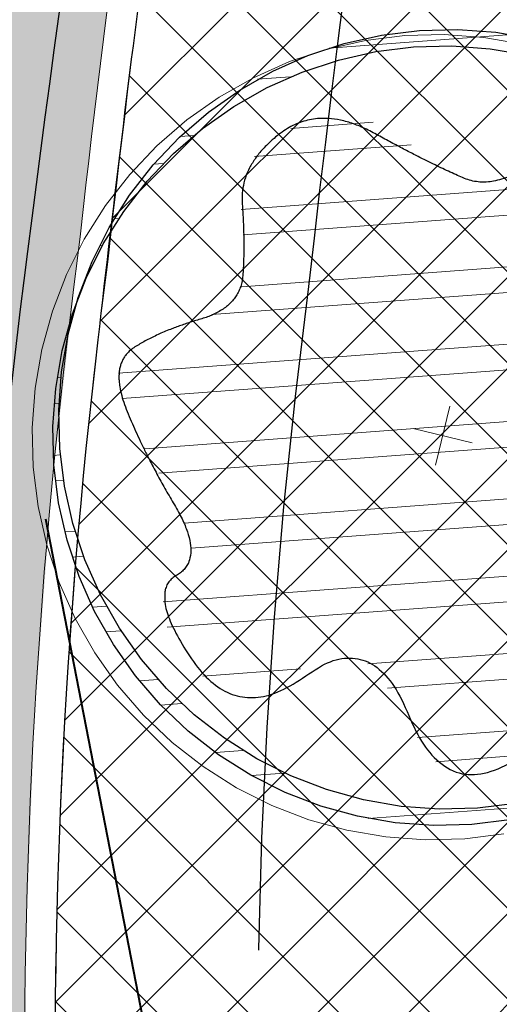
# Model space of a CAD drawing. Header units: metres. Extents: x 538891 to 1080079, y 6588829 to 13178720.
# Tile 31 of 256: x 538957.08 to 538959.45, y 6589561.06 to 6589565.93. Entities that reach past the tile are written whole.
import ezdxf

# ---------------------------------------------------------------- set-up
doc = ezdxf.new("R2010")
doc.units = ezdxf.units.M
doc.header["$LTSCALE"] = 0.4
doc.linetypes.add('#13_Kolde pst HP -xref$0$DASHED', pattern=[47.625, 31.75, -15.875])
doc.layers.add('KOLDE PST', color=7, linetype='Continuous')
pattern_1 = [(44.99999999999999, (0, 0), (-0.2694076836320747, 0.2694076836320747), []), (44.99999999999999, (0.1796052, 0), (-0.2694076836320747, 0.2694076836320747), [])]

# ---------------------------------------------------------------- blocks, each defined once
blk = doc.blocks.new('#9_019061_PP_TL (2D)')
at = {"linetype": 'Continuous', "lineweight": 0, "true_color": 0xd6d6d6}
h = blk.add_hatch(color=254, dxfattribs=at)
h.paths.add_polyline_path([(538956.6193590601, 6589596.41802614), (538956.3989647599, 6589594.93139164), (538955.55674598, 6589591.01676232), (538954.1327321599, 6589584.39795221), (538946.05537983, 6589550.90383911), (538946.13165292, 6589549.477311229), (538946.40056333, 6589548.074283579), (538946.85714852, 6589546.72064797), (538947.4929825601, 6589545.44138472), (538948.29633163, 6589544.26010166), (538949.25237051, 6589543.19859846), (538950.3434562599, 6589542.27646436), (538951.5494536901, 6589541.51071664), (538969.57501774, 6589536.75315713), (538970.39552595, 6589536.52723361), (538971.21104196, 6589536.283905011), (538972.0211965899, 6589536.02328146), (538972.82562312, 6589535.74548096), (538973.6239574, 6589535.450629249), (538974.41583806, 6589535.1388598), (538975.20090662, 6589534.81031375), (538975.97880782, 6589534.46514003), (538985.31473455, 6589530.20311808), (538985.8981604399, 6589529.94423779), (538986.48696187, 6589529.69782825), (538987.08087236, 6589529.46400116), (538987.67962307, 6589529.24286238), (538988.28294297, 6589529.034512), (538988.89055894, 6589528.83904434), (538989.50219595, 6589528.65654789), (538990.1175771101, 6589528.48710525), (539013.92108795, 6589522.20454904), (539014.57692044, 6589522.03665834), (539015.23804937, 6589521.89101471), (539015.90372037, 6589521.76778467), (539016.57317381, 6589521.66710883), (539017.24564573, 6589521.58910209), (539017.9203687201, 6589521.533853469), (539018.59657282, 6589521.50142601), (539019.27348638, 6589521.49185671), (539025.96162609, 6589521.51088948), (539026.83438784, 6589521.50385097), (539027.70678827, 6589521.47777195), (539028.57841202, 6589521.4326647), (539029.4488441, 6589521.3685507), (539030.31767011, 6589521.28546048), (539031.1844764, 6589521.18343359), (539032.04885027, 6589521.06251862), (539032.9103802, 6589520.92277313), (539044.81839483, 6589518.86013548), (539077.29701027, 6589513.2250818), (539077.29612205, 6589513.225235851), (539079.02421934, 6589512.91758629), (539080.74949958, 6589512.59451263), (539082.4718251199, 6589512.25604067), (539084.19105851, 6589511.9021974), (539085.90706257, 6589511.53301107), (539087.61970039, 6589511.14851113), (539089.32883531, 6589510.74872826), (539091.03433096, 6589510.33369436), (539276.90606721, 6589464.22134751), (539339.9936253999, 6589448.57014942), (539463.2277262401, 6589417.997380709), (539592.90629901, 6589386.49671385), (539593.49209626, 6589386.288094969), (539594.02229988, 6589385.96318826), (539594.47412995, 6589385.53595315), (539594.82817383, 6589385.02474557), (539595.06922021, 6589384.4515293), (539595.18691267, 6589383.840932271), (539595.1761946, 6589383.21918845), (539595.03752651, 6589382.61301074), (539593.52625963, 6589378.18230059), (539596.7400267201, 6589377.66405093), (539598.090793, 6589381.52482824), (539598.4094666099, 6589382.21502654), (539598.8526803, 6589382.832673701), (539599.40450341, 6589383.35556723), (539600.04509999, 6589383.7649111), (539600.75144304, 6589384.045990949), (539601.4981421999, 6589384.18870304), (539602.25835649, 6589384.1879174), (539603.0047590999, 6589384.04366227), (539622.83862668, 6589379.225749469), (539623.37004212, 6589379.092801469), (539623.89958709, 6589378.95258846), (539624.42716226, 6589378.805136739), (539624.9526686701, 6589378.65047396), (539625.4760077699, 6589378.488629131), (539625.99708141, 6589378.3196326), (539626.51579186, 6589378.14351607), (539627.03204182, 6589377.96031257), (539648.61442338, 6589370.13449057), (539669.02104417, 6589365.17744832), (539681.01929537, 6589364.91420599), (539681.156174, 6589364.90932643), (539681.29286762, 6589364.900699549), (539681.42927367, 6589364.888331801), (539681.56528977, 6589364.872232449), (539681.70081387, 6589364.85241358), (539681.83574428, 6589364.82889007), (539681.96997973, 6589364.80167956), (539682.1034195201, 6589364.77080249), (539700.86028847, 6589360.15904168), (539822.14262904, 6589329.98520529), (539839.2493774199, 6589325.72921695), (539975.19087125, 6589291.90832948), (539998.09488146, 6589286.210040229), (540004.49806329, 6589284.61699248), (540014.90875727, 6589282.02691567), (540081.53122417, 6589265.45191055), (540091.23903624, 6589263.03937474), (540093.08644646, 6589262.70172835), (540094.9573823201, 6589262.538852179), (540096.83534715, 6589262.55218234), (540098.7037823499, 6589262.74160131), (540100.5462133, 6589263.10543892), (540102.3463947, 6589263.64048709), (540104.08845377, 6589264.34202813), (540105.7570302, 6589265.20387632), (540119.54491084, 6589273.16693413), (540135.0211853, 6589282.10510754), (540150.08071912, 6589290.80259641), (540150.79983188, 6589291.121360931), (540151.56692414, 6589291.29543981), (540152.35318846, 6589291.318295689), (540153.1290974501, 6589291.18907022), (540153.86551258, 6589290.91261637), (540154.53477849, 6589290.499316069), (540155.11176152, 6589289.96469044), (540155.57479363, 6589289.328816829), (540156.315, 6589288.29), (540147.1726425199, 6589305.88626609), (540145.4996302, 6589308.99316915), (540145.7856587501, 6589308.19039577), (540145.9390198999, 6589307.3521012), (540145.95573054, 6589306.500057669), (540145.83535667, 6589305.65639449), (540145.58102465, 6589304.84302333), (540145.19933999, 6589304.081069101), (540144.70021583, 6589303.39032131), (540144.0966168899, 6589302.7887184), (540139.37331842, 6589298.965877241), (540138.75321435, 6589298.47207475), (540138.12535974, 6589297.98816512), (540137.48991238, 6589297.51426996), (540136.84703201, 6589297.0505084), (540136.1968802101, 6589296.596996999), (540135.53962038, 6589296.15384975), (540134.87541775, 6589295.72117803), (540134.2044392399, 6589295.29909061), (540108.4754501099, 6589279.39720579), (540107.332497, 6589278.725243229), (540106.16097061, 6589278.104436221), (540104.96315847, 6589277.535998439), (540103.7414001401, 6589277.02104017), (540102.49808197, 6589276.56056722), (540101.23563238, 6589276.155478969), (540099.95651721, 6589275.806566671), (540098.66323481, 6589275.51451178), (540097.1702847, 6589275.245979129), (540095.6669535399, 6589275.043481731), (540094.1561606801, 6589274.90741288), (540092.64084001, 6589274.83803683), (540091.12393418, 6589274.83548829), (540089.60838894, 6589274.899772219), (540088.0971474, 6589275.03076379), (540086.5931442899, 6589275.2282086), (540086.0127365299, 6589275.33417249), (540071.04459892, 6589278.06687555), (540070.7354442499, 6589278.13348394), (540045.33390995, 6589284.453132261), (540008.50654189, 6589293.61541403), (539981.79656241, 6589300.26059046), (539962.6338178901, 6589305.02809012), (539854.99138972, 6589331.80845238), (539839.26588418, 6589335.72080128), (539795.80243452, 6589346.53407395), (539779.96112543, 6589350.47523361), (539747.85217038, 6589358.4636213), (539745.86378398, 6589358.958312), (539683.74333918, 6589374.41325894), (539643.8005103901, 6589384.115908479), (539626.57290612, 6589388.30072492), (539624.4706958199, 6589388.81138003), (539620.5837311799, 6589389.75557594), (539620.0427497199, 6589389.89098812), (539619.50370868, 6589390.0339292), (539618.96671284, 6589390.18437141), (539618.43186657, 6589390.342285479), (539617.89927383, 6589390.50764075), (539617.36903814, 6589390.680405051), (539616.84126256, 6589390.860544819), (539616.31604968, 6589391.04802504), (539594.78122279, 6589398.90477751), (539574.37465845, 6589403.86180604), (539564.61568274, 6589406.2323923), (539550.3198177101, 6589406.91667554), (539550.20098996, 6589406.923781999), (539550.08236507, 6589406.93371529), (539549.96401027, 6589406.9464698), (539549.84599265, 6589406.96203829), (539549.72837911, 6589406.98041193), (539549.6112363, 6589407.00158031), (539549.49463065, 6589407.02553144), (539549.37862822, 6589407.052251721), (539480.2170212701, 6589423.85253488), (539479.28641654, 6589424.17865721), (539478.43791386, 6589424.68107552), (539477.70451598, 6589425.34024811), (539477.1147486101, 6589426.13053629), (539476.69155091, 6589427.02120158), (539476.45138327, 6589427.97760132), (539476.40358708, 6589428.96253607), (539476.55001905, 6589429.93769713), (539476.92070913, 6589431.41722542), (539476.93729025, 6589431.485579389), (539476.95419614, 6589431.55385376), (539476.9714264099, 6589431.62204699), (539476.98898067, 6589431.69015753), (539477.00685853, 6589431.75818386), (539477.02505957, 6589431.82612442), (539477.0435834, 6589431.89397769), (539477.06242958, 6589431.961742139), (539470.25729833, 6589433.64087184), (539470.21817861, 6589433.479828), (539469.7494416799, 6589431.55018198), (539469.42454196, 6589430.62220847), (539468.92433193, 6589429.775754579), (539468.2681516, 6589429.043551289), (539467.48137403, 6589428.4539113), (539466.5944221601, 6589428.02963468), (539465.64159247, 6589427.787127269), (539464.65972877, 6589427.7357663), (539463.68679757, 6589427.87753778), (539425.88646172, 6589437.25530673), (539382.40752409, 6589445.67583381), (539380.49885629, 6589446.05190841), (539378.5926672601, 6589446.440351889), (539376.68903717, 6589446.84114792), (539374.78804607, 6589447.254279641), (539372.88977389, 6589447.67972969), (539370.99430047, 6589448.11748016), (539369.1017055, 6589448.56751266), (539367.2120685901, 6589449.02980825), (539341.67913904, 6589455.364194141), (539278.59158085, 6589471.015392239), (539243.81345226, 6589479.6433911), (539240.0156879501, 6589480.58556675), (539092.71984464, 6589517.12773908), (539090.9535934, 6589517.5575579), (539089.1835732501, 6589517.97158241), (539087.4099254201, 6589518.36977955), (539085.63279142, 6589518.75211756), (539083.8523130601, 6589519.11856593), (539082.06863241, 6589519.46909542), (539080.28189178, 6589519.80367807), (539078.49223375, 6589520.12228717), (539055.0240151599, 6589524.192231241), (539045.0255156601, 6589525.93903653), (539044.50904631, 6589526.04558546), (539043.99402652, 6589526.15893394), (539043.48054581, 6589526.27906226), (539042.96869341, 6589526.405949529), (539042.45855829, 6589526.539573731), (539041.95022913, 6589526.6799116), (539041.44379426, 6589526.826938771), (539040.93934163, 6589526.98062937), (539020.28307481, 6589533.42304883), (539020.12443118, 6589533.47204631), (539019.96551883, 6589533.52016512), (539019.80634259, 6589533.56740367), (539019.6469073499, 6589533.61376052), (539019.48721798, 6589533.659234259), (539019.32727939, 6589533.70382348), (539019.16709645, 6589533.74752683), (539019.0066741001, 6589533.790342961), (539001.44627373, 6589538.42512996), (539000.92101949, 6589538.55618485), (539000.39241061, 6589538.67297552), (538999.86083439, 6589538.775416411), (538999.32668031, 6589538.86343246), (538998.79033972, 6589538.93695919), (538998.25220558, 6589538.99594272), (538997.71267217, 6589539.04033983), (538997.1721347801, 6589539.07011806), (538990.9006555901, 6589539.33053407), (538989.81956757, 6589539.390088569), (538988.7404874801, 6589539.478881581), (538987.66420594, 6589539.59684812), (538986.59151154, 6589539.74390177), (538985.52319023, 6589539.91993478), (538984.46002475, 6589540.12481817), (538983.40279407, 6589540.358401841), (538982.3522727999, 6589540.62051462), (538976.47726105, 6589542.17113007), (538972.35730031, 6589543.37616975), (538966.36673604, 6589545.17003587), (538965.4460479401, 6589545.54056831), (538964.5533182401, 6589545.97415169), (538963.69285868, 6589546.468692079), (538962.86882505, 6589547.02180097), (538962.08519723, 6589547.630806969), (538961.34575996, 6589548.29276874), (538960.65408453, 6589549.00448917), (538960.0135115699, 6589549.76253082), (538959.5405398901, 6589550.42618734), (538959.1105889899, 6589551.118491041), (538958.7253883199, 6589551.8366572), (538958.3864873, 6589552.57779706), (538958.09524914, 6589553.338929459), (538957.85284531, 6589554.1169928), (538957.66025086, 6589554.90885742), (538957.51824049, 6589555.7113381), (538957.35224053, 6589556.83292421), (538957.2279175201, 6589557.95989145), (538957.1454422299, 6589559.09069169), (538957.1049279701, 6589560.22377155), (538957.10643039, 6589561.35757449), (538957.14994742, 6589562.490543), (538957.23541928, 6589563.6211207), (538957.36272857, 6589564.7477545), (538957.41802208, 6589565.22883611), (538957.47601674, 6589565.70959958), (538957.5367107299, 6589566.19002974), (538957.6001021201, 6589566.67011143), (538957.66618892, 6589567.1498295), (538957.73496905, 6589567.62916883), (538957.80644033, 6589568.10811429), (538957.88060051, 6589568.58665077), (538959.07925321, 6589575.29774537), (538962.06392158, 6589589.12891518), (538963.30953681, 6589594.99819474), (538960.2147567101, 6589595.65498835)])
h.paths.add_polyline_path([(540045.4163160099, 6589280.48987601), (540045.22623295, 6589280.44193988), (540045.0491541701, 6589280.35784145), (540044.8918846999, 6589280.240812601), (540044.76046832, 6589280.09535067), (540044.6599552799, 6589279.92704568), (540044.59420825, 6589279.742365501), (540044.54592218, 6589279.54828188), (540044.51746776, 6589279.35432367), (540044.52739946, 6589279.158541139), (540044.5753356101, 6589278.96845809), (540044.6594340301, 6589278.791379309), (540044.77646289, 6589278.634109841), (540044.92192481, 6589278.50269345), (540045.0902298, 6589278.40218041), (540045.27490997, 6589278.33643337), (540051.09741887, 6589276.88785124), (540051.2913770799, 6589276.85939685), (540051.48715961, 6589276.869328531), (540051.6772426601, 6589276.91726467), (540051.85432145, 6589277.001363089), (540052.0115909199, 6589277.11839194), (540052.1430073, 6589277.26385387), (540052.24352034, 6589277.43215886), (540052.30926737, 6589277.61683904), (540052.35755344, 6589277.81092267), (540052.3860078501, 6589278.00488088), (540052.37607615, 6589278.20066341), (540052.32814001, 6589278.39074646), (540052.24404159, 6589278.56782524), (540052.12701273, 6589278.72509471), (540051.9815507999, 6589278.85651109), (540051.81324582, 6589278.95702413), (540051.62856565, 6589279.022771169), (540045.80605675, 6589280.4713533), (540045.61209854, 6589280.499807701)])
h.paths.add_polyline_path([(540147.29206106, 6589298.63119388), (540147.10115417, 6589298.58665197), (540146.9226052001, 6589298.505721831), (540141.72688054, 6589295.50498104), (540141.5675513, 6589295.39077234), (540141.43356419, 6589295.24767492), (540141.3300685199, 6589295.0811875), (540141.26104157, 6589294.897708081), (540141.229136, 6589294.70428768), (540141.23557793, 6589294.50835933), (540141.2801198, 6589294.317452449), (540141.36104989, 6589294.13890347), (540141.4752585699, 6589293.97957419), (540141.61835597, 6589293.84558704), (540141.7848434, 6589293.742091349), (540141.9683228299, 6589293.67306438), (540142.16174324, 6589293.64115882), (540142.35767161, 6589293.647600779), (540142.5485785, 6589293.69214269), (540142.72712747, 6589293.77307283), (540147.92285212, 6589296.77381361), (540148.08218137, 6589296.888022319), (540148.21616848, 6589297.03111974), (540148.31966415, 6589297.19760716), (540148.3886911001, 6589297.38108658), (540148.42059666, 6589297.57450698), (540148.4141547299, 6589297.77043533), (540148.3696128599, 6589297.96134221), (540148.28868277, 6589298.13989119), (540148.1744741, 6589298.299220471), (540148.03137669, 6589298.43320762), (540147.86488926, 6589298.53670331), (540147.68140984, 6589298.60573027), (540147.4879894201, 6589298.63763584)])
h.paths.add_polyline_path([(539856.18511559, 6589327.59509078), (539856.05014461, 6589327.56525111), (539855.92294231, 6589327.51114804), (539855.80782961, 6589327.43461938), (539855.70871677, 6589327.33826474), (539855.62897058, 6589327.22535719), (539855.57129992, 6589327.099732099), (539855.53766397, 6589326.96565676), (539855.529205, 6589326.827685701), (539855.54621051, 6589326.6905056), (539855.58810284, 6589326.558776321), (539855.65345894, 6589326.4369726), (539855.74005874, 6589326.32923197), (539855.84496053, 6589326.23921428), (539855.9646008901, 6589326.16997734), (539856.69578769, 6589325.84106684), (539857.43316573, 6589325.52628141), (539858.1764624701, 6589325.22573821), (539858.92540284, 6589324.93954846), (539859.6797096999, 6589324.66781807), (539860.43910393, 6589324.410647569), (539861.2033045, 6589324.16813215), (539861.97202864, 6589323.940361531), (539925.82766907, 6589308.05371527), (539926.02162729, 6589308.02526087), (539926.21740982, 6589308.03519256), (539926.40749287, 6589308.08312869), (539926.58457165, 6589308.16722711), (539926.7418411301, 6589308.28425597), (539926.8732575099, 6589308.4297179), (539926.97377055, 6589308.59802288), (539927.0395175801, 6589308.78270306), (539927.0878036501, 6589308.97678669), (539927.11625806, 6589309.1707449), (539927.10632636, 6589309.36652743), (539927.05839022, 6589309.55661048), (539926.9742918, 6589309.73368926), (539926.85726294, 6589309.89095873), (539926.7118010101, 6589310.02237511), (539926.5434960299, 6589310.122888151), (539926.35881586, 6589310.18863519), (539856.4599161, 6589327.578784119), (539856.3232704, 6589327.5996534)])
h.paths.add_polyline_path([(539798.46235621, 6589341.95593746), (539798.32738523, 6589341.9260978), (539798.20018292, 6589341.871994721), (539798.0850702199, 6589341.79546606), (539797.9859573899, 6589341.69911142), (539797.9062112, 6589341.586203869), (539797.84854054, 6589341.460578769), (539797.81490459, 6589341.32650344), (539797.8064456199, 6589341.18853238), (539797.8234511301, 6589341.05135227), (539797.86534346, 6589340.919623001), (539797.9306995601, 6589340.79781927), (539798.01729936, 6589340.690078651), (539798.1222011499, 6589340.60006096), (539798.2418415, 6589340.530824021), (539798.9730283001, 6589340.20191351), (539799.71040635, 6589339.88712809), (539800.45370309, 6589339.58658489), (539801.20264346, 6589339.300395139), (539801.95695032, 6589339.02866474), (539802.71634454, 6589338.771494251), (539803.48054512, 6589338.52897882), (539804.2492692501, 6589338.30120821), (539819.10635365, 6589334.604913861), (539819.31970767, 6589334.57361401), (539819.53506844, 6589334.58453889), (539819.74415979, 6589334.63726865), (539819.93894643, 6589334.72977693), (539820.1119428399, 6589334.85850868), (539820.25650084, 6589335.0185168), (539820.3670651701, 6589335.203652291), (539820.43938695, 6589335.40680046), (539820.4706868, 6589335.620154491), (539820.4597619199, 6589335.83551527), (539820.4070321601, 6589336.04460662), (539820.31452389, 6589336.23939327), (539820.18579215, 6589336.41238968), (539820.02578402, 6589336.5569477), (539819.8406485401, 6589336.667512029), (539819.63750035, 6589336.739833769), (539798.73715672, 6589341.9396308), (539798.6005110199, 6589341.960500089)])
h.paths.add_polyline_path([(539755.28621861, 6589352.67134982), (539755.0961355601, 6589352.623413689), (539754.9190567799, 6589352.53931527), (539754.76178731, 6589352.42228641), (539754.63037092, 6589352.27682448), (539754.52985789, 6589352.10851949), (539754.46411086, 6589351.92383932), (539754.41582479, 6589351.729755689), (539754.38737037, 6589351.53579748), (539754.39730207, 6589351.340014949), (539754.4452382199, 6589351.1499319), (539754.52933664, 6589350.972853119), (539754.6463654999, 6589350.81558365), (539754.79182742, 6589350.68416726), (539754.96013241, 6589350.583654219), (539755.14481258, 6589350.51790718), (539760.96732147, 6589349.06932506), (539761.16127969, 6589349.04087066), (539761.35706222, 6589349.05080234), (539761.54714527, 6589349.098738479), (539761.7242240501, 6589349.1828369), (539761.88149353, 6589349.299865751), (539762.01290991, 6589349.44532769), (539762.11342295, 6589349.613632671), (539762.17916998, 6589349.79831285), (539762.22745605, 6589349.992396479), (539762.25591046, 6589350.186354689), (539762.24597876, 6589350.38213722), (539762.19804262, 6589350.572220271), (539762.1139442, 6589350.74929905), (539761.99691534, 6589350.90656852), (539761.85145341, 6589351.0379849), (539761.68314843, 6589351.13849794), (539761.49846826, 6589351.20424498), (539755.67595936, 6589352.65282711), (539755.48200115, 6589352.681281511)])
h.paths.add_polyline_path([(539642.54214859, 6589380.47636161), (539642.33335267, 6589380.42247396), (539642.1390816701, 6589380.328887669), (539641.96680132, 6589380.19919922), (539641.82313225, 6589380.038392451), (539641.7135956, 6589379.852647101), (539641.64240056, 6589379.6491013), (539641.6122835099, 6589379.4355771), (539641.6244016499, 6589379.22028016), (539641.6782893, 6589379.01148422), (539641.77187558, 6589378.8172132), (539641.9015640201, 6589378.64493282), (539642.06237076, 6589378.50126372), (539642.24811611, 6589378.39172702), (539642.45166196, 6589378.320532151), (539681.4099190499, 6589368.8570483), (539681.54841263, 6589368.83684522), (539681.68824844, 6589368.84272579), (539681.82455682, 6589368.87448524), (539681.9525909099, 6589368.93101758), (539682.06789204, 6589369.01035411), (539682.16644493, 6589369.10973199), (539682.24481755, 6589369.22569047), (539682.30028063, 6589369.35419137), (539682.33090271, 6589369.490759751), (539682.3356174, 6589369.63063972), (539682.3142605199, 6589369.768960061), (539682.26757581, 6589369.90090388), (539682.19718902, 6589370.02187632), (539682.10555132, 6589370.12766463), (539681.99585393, 6589370.214584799), (539681.871917, 6589370.27960997), (539680.2452388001, 6589370.93262274), (539679.45451154, 6589371.235036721), (539678.6587776, 6589371.52401992), (539677.85826492, 6589371.79948907), (539677.05320301, 6589372.0613652), (539676.2438226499, 6589372.309573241), (539675.4303558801, 6589372.54404203), (539674.6130359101, 6589372.76470435), (539673.7920970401, 6589372.97149694), (539642.97096971, 6589380.4583627), (539642.75744552, 6589380.48847976)])
h.paths.add_polyline_path([(539565.66862971, 6589399.15205893), (539565.50140117, 6589399.08893708), (539565.3544343, 6589398.98719972), (539565.23647678, 6589398.85290238), (539565.15454958, 6589398.69403865), (539565.11352915, 6589398.52006429), (539565.11585706, 6589398.34133452), (539565.12791967, 6589398.24727604), (539565.15250473, 6589398.155689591), (539565.1891668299, 6589398.0682345), (539565.23724174, 6589397.986495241), (539565.29585845, 6589397.91195274), (539565.36395496, 6589397.845957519), (539565.44029753, 6589397.78970528), (539565.52350302, 6589397.744215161), (539566.23639982, 6589397.41421289), (539566.95673321, 6589397.100775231), (539567.68411836, 6589396.80406963), (539568.41816667, 6589396.52425461), (539569.15848598, 6589396.26147965), (539569.9046807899, 6589396.015885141), (539570.65635246, 6589395.787602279), (539571.41309941, 6589395.57675303), (539624.03794556, 6589382.79347116), (539624.23205846, 6589382.76609201), (539624.42778294, 6589382.77710851), (539624.61759741, 6589382.82609728), (539624.79420741, 6589382.91117573), (539624.95082591, 6589383.02907432), (539625.08143416, 6589383.17526229), (539625.18101293, 6589383.3441217), (539625.2457357, 6589383.529163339), (539625.29294549, 6589383.72351157), (539625.32032463, 6589383.91762448), (539625.3093081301, 6589384.11334897), (539625.2603193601, 6589384.30316346), (539625.1752409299, 6589384.47977348), (539625.05734235, 6589384.636392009), (539624.9111544, 6589384.76700028), (539624.74229499, 6589384.8665791), (539624.55725331, 6589384.93130171), (539566.02344365, 6589399.14995017), (539565.8461662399, 6589399.17280817)])
h.paths.add_polyline_path([(539480.80800888, 6589419.797377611), (539480.67255731, 6589419.76628876), (539480.54516705, 6589419.710742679), (539480.4302121, 6589419.63264656), (539480.33163948, 6589419.53468185), (539480.2528337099, 6589419.42021222), (539480.19650063, 6589419.29316802), (539480.16457456, 6589419.1579113), (539480.1581514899, 6589419.01908624), (539480.1774520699, 6589418.88145943), (539480.2218135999, 6589418.74975634), (539480.28971293, 6589418.62849903), (539480.3788186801, 6589418.52185094), (539480.4860714, 6589418.43347387), (539480.6077884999, 6589418.36640227), (539481.43060399, 6589418.01681999), (539482.25965203, 6589417.68228682), (539483.09465741, 6589417.36291382), (539483.9353429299, 6589417.05880701), (539484.78142951, 6589416.77006735), (539485.6326362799, 6589416.49679069), (539486.48868066, 6589416.23906775), (539487.34927847, 6589415.99698409), (539515.45534313, 6589409.16964352), (539515.6688673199, 6589409.139526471), (539515.88416424, 6589409.151644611), (539516.09296016, 6589409.20553226), (539516.2872311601, 6589409.29911855), (539516.45951152, 6589409.42880701), (539516.6031805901, 6589409.589613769), (539516.71271724, 6589409.77535913), (539516.78391228, 6589409.97890493), (539516.81402933, 6589410.19242913), (539516.80191119, 6589410.407726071), (539516.74802354, 6589410.616522), (539516.65443726, 6589410.81079303), (539516.52474882, 6589410.98307341), (539516.36394207, 6589411.12674251), (539516.17819673, 6589411.23627921), (539515.97465088, 6589411.30747408), (539481.08437581, 6589419.78279046), (539480.94687099, 6589419.802941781)])
h.paths.add_polyline_path([(539411.5175915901, 6589436.16216309), (539411.37908507, 6589436.12060954), (539411.25112754, 6589436.053247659), (539411.13847578, 6589435.962581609), (539411.04531757, 6589435.85198188), (539410.97511605, 6589435.72555997), (539410.93048078, 6589435.588015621), (539410.91307136, 6589435.444461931), (539410.92353483, 6589435.300235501), (539410.9614822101, 6589435.16069788), (539411.02550281, 6589435.03103635), (539411.1132166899, 6589434.916071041), (539411.22136312, 6589434.82007574), (539411.34592179, 6589434.746619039), (539411.48226222, 6589434.69843145), (539424.5419076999, 6589431.45850421), (539429.39479678, 6589430.25456586), (539429.58877377, 6589430.22623992), (539429.7845496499, 6589430.2363013), (539429.97460088, 6589430.28436333), (539430.15162389, 6589430.36857902), (539430.3088157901, 6589430.485712), (539430.44013578, 6589430.631260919), (539430.5405372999, 6589430.79963243), (539430.60616226, 6589430.98435601), (539430.6543198, 6589431.178471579), (539430.68237501, 6589431.37257976), (539430.6721781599, 6589431.56843964), (539430.62411756, 6589431.758584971), (539430.54002532, 6589431.93576725), (539430.4231071, 6589432.09323216), (539430.27781992, 6589432.224977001), (539430.10970225, 6589432.32597955), (539429.9251628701, 6589432.39238952), (539425.0843034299, 6589433.590980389), (539411.80545508, 6589436.16268312), (539411.66149815, 6589436.17636359)])
at = {"color": 1, "linetype": 'Continuous', "lineweight": 9, "true_color": 0xff0000, "flags": 128}
for points in [[(538964.1108012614, 6589598.412106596), (538963.5755061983, 6589596.251429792), (538963.1019342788, 6589594.019981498), (538962.1605875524, 6589589.619536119), (538959.0792532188, 6589575.297745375), (538957.88060051, 6589568.586650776, 0.01123365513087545), (538957.3627285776, 6589564.747754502, 0.0742676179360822), (538957.5182404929, 6589555.711338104, 0.1275511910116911), (538960.0135115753, 6589549.76253082, 0.1399234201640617), (538966.3667360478, 6589545.170035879), (538976.4772610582, 6589542.171130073), (538982.3522728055, 6589540.620514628, 0.05419097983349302), (538990.9006555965, 6589539.330534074), (538997.1721347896, 6589539.07011806, -0.05419032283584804), (539001.4462737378, 6589538.42512996), (539019.0066741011, 6589533.790342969, -0.01106967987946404), (539020.2830748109, 6589533.423048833), (539040.9393416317, 6589526.980629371, 0.03266426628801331), (539046.0140867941, 6589525.754765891), (539078.4922337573, 6589520.12228717, -0.01786729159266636), (539092.7198446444, 6589517.127739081), (539214.802525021, 6589486.840622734), (539219.6554858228, 6589485.636666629), (539240.0156879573, 6589480.585566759)], [(538964.2563995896, 6589598.376035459), (538963.7217129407, 6589596.217814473), (538963.2486410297, 6589593.988722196), (538962.3072504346, 6589589.588071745), (538959.2264525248, 6589575.268774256), (538958.0285300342, 6589568.56176805, 0.01123350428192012), (538957.5116325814, 6589564.729596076, 0.07429331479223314), (538957.666464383, 6589555.734412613, 0.1275603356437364), (538960.1321178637, 6589549.854367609, 0.1398214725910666), (538966.413683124, 6589545.312570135), (538976.5177374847, 6589542.315583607), (538982.3905520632, 6589540.765548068, 0.05419097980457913), (538990.9068788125, 6589539.480404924), (538997.1783580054, 6589539.21998891, -0.05419032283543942), (539001.4845529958, 6589538.5701634), (539019.0449533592, 6589533.935376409, -0.01106967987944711), (539020.3277360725, 6589533.566245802), (539040.9840028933, 6589527.12382634, 0.03266426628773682), (539046.0397177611, 6589525.902559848), (539078.5178647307, 6589520.270081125, -0.01786729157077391), (539092.755962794, 6589517.273325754), (539214.8386431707, 6589486.986209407), (539219.6916039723, 6589485.782253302), (539240.0518061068, 6589480.731153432)]]:
    blk.add_lwpolyline(points, format="xyb", dxfattribs=at)
at = {"color": 5, "linetype": 'Continuous', "lineweight": 40, "true_color": 0x0000ff, "flags": 128}
blk.add_lwpolyline([(538962.7004382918, 6589555.177072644), (538961.0652825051, 6589552.001545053), (538958.6376373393, 6589556.102430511), (538957.2061155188, 6589563.458535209)], dxfattribs=at)
blk = doc.blocks.new('KOLDE PST TL')
at = {"color": 7}
blk.add_blockref('#9_019061_PP_TL (2D)', (0, 0), dxfattribs=at)
blk = doc.blocks.new('#13_Kolde pst HP -xref$0$KASK')
at = {"linetype": 'Continuous', "lineweight": 5, "true_color": 0x00cc00}
h = blk.add_hatch(dxfattribs=at)
h.set_pattern_fill('#13_ANSI32', color=92, style=0, pattern_type=2)
h.set_pattern_definition(pattern_1)
edge = h.paths.add_edge_path()
edge.add_arc((-0.03095108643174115, 0.08041593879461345), 1.926441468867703, 0, 90.00000000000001)
edge.add_arc((-0.03095108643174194, 0.08041593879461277), 1.926441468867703, 90, 180)
edge.add_arc((-0.03095108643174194, 0.08041593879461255), 1.926441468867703, 180, 270)
edge.add_arc((-0.03095108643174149, 0.08041593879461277), 1.926441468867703, 270, 360)
edge.add_arc((0.08015648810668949, 0.1108524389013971), 1.815589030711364, 359.0394496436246, 450.0000000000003)
edge.add_line((0.0801564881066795, 1.926441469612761), (-4.579669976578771e-16, 1.926441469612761))
edge.add_arc((-1.13686837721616e-16, 7.450581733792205e-10), 1.926441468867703, 90.00000000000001, 180)
edge.add_line((-1.926441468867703, 7.450580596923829e-10), (-1.926441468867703, 7.450578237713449e-10))
edge.add_line((-1.926441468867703, 7.450578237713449e-10), (-1.926441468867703, 7.450576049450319e-10))
edge.add_arc((-1.13686837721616e-16, 7.450579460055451e-10), 1.926441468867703, 180, 270)
edge.add_line((5.048709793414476e-32, -1.926441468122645), (2.273736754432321e-16, -1.926441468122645))
edge.add_arc((0, 7.450581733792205e-10), 1.926441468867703, 270, 360)
edge.add_line((1.926441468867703, 7.450580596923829e-10), (1.895490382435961, 0.08041593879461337))
h = blk.add_hatch(dxfattribs=at)
h.set_pattern_fill('#13_ANSI32', color=92, style=0, pattern_type=2)
h.set_pattern_definition(pattern_1)
h.paths.add_polyline_path([(-0.5467557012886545, -1.382114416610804), (-0.5415857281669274, -1.367672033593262), (-0.5395900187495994, -1.344766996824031), (-0.5398120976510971, -1.32330524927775), (-0.5422519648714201, -1.303286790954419), (-0.5469096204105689, -1.284711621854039), (-0.5537850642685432, -1.267579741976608), (-0.562878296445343, -1.251891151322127), (-0.5741893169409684, -1.237645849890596), (-0.5877181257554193, -1.224843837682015), (-0.6031266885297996, -1.212767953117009), (-0.6200769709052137, -1.200701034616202), (-0.6385689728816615, -1.188643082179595), (-0.6586026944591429, -1.176594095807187), (-0.6801781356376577, -1.164554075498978), (-0.7032952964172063, -1.152523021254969), (-0.7279541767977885, -1.140500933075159), (-0.7541547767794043, -1.128487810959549), (-0.782213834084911, -1.116298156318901), (-0.8124480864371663, -1.103746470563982), (-0.84485753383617, -1.09083275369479), (-0.879442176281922, -1.077557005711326), (-0.9162020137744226, -1.063919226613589), (-0.9551370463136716, -1.049919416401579), (-0.9962472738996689, -1.035557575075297), (-1.039532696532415, -1.020833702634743), (-1.082563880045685, -1.005928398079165), (-1.122911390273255, -0.9910222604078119), (-1.160575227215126, -0.976115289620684), (-1.195555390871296, -0.9612074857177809), (-1.227851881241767, -0.946298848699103), (-1.257464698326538, -0.9313893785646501), (-1.28439384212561, -0.9164790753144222), (-1.308639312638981, -0.9015679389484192), (-1.330684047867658, -0.8866578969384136), (-1.351010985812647, -0.8717508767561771), (-1.369620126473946, -0.8568468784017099), (-1.386511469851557, -0.841945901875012), (-1.401685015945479, -0.8270479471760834), (-1.415140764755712, -0.8121530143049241), (-1.426878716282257, -0.7972611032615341), (-1.436898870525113, -0.7823722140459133), (-1.445015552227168, -0.7672064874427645), (-1.451043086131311, -0.7514840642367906), (-1.454981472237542, -0.735204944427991), (-1.45683071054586, -0.7183691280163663), (-1.456590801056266, -0.7009766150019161), (-1.454261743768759, -0.6830274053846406), (-1.449843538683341, -0.6645214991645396), (-1.44333618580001, -0.6454588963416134), (-1.435629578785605, -0.6262876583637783), (-1.427613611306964, -0.6074558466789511), (-1.419288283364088, -0.5889634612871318), (-1.410653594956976, -0.5708105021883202), (-1.401709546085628, -0.5529969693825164), (-1.392456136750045, -0.5355228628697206), (-1.382893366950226, -0.5183881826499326), (-1.373021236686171, -0.5015929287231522), (-1.363008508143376, -0.4849484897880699), (-1.353023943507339, -0.4682662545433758), (-1.343067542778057, -0.4515462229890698), (-1.333139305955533, -0.4347883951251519), (-1.323239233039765, -0.4179927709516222), (-1.313367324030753, -0.4011593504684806), (-1.303523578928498, -0.3842881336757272), (-1.293707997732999, -0.3673791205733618), (-1.284105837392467, -0.3502150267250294), (-1.274902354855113, -0.3325785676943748), (-1.266097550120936, -0.3144697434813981), (-1.257691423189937, -0.2958885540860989), (-1.249683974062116, -0.2768349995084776), (-1.242075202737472, -0.257309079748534), (-1.234865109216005, -0.2373107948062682), (-1.228053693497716, -0.2168401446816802), (-1.222552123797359, -0.1963146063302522), (-1.219271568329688, -0.1761516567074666), (-1.218212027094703, -0.1563512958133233), (-1.219373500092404, -0.1369135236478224), (-1.222755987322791, -0.1178383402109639), (-1.228359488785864, -0.09912574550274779), (-1.236184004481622, -0.08077573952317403), (-1.246229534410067, -0.06278832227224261), (-1.257593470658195, -0.04522564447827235), (-1.269373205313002, -0.02814985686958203), (-1.281568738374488, -0.0115609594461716), (-1.294180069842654, 0.00454104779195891), (-1.307207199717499, 0.0201561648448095), (-1.320650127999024, 0.03528439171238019), (-1.334508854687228, 0.04992572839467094), (-1.348783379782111, 0.06408017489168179), (-1.363277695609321, 0.07803461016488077), (-1.377795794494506, 0.09207591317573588), (-1.392337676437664, 0.1062040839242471), (-1.406903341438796, 0.1204191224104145), (-1.421492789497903, 0.1347210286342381), (-1.436106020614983, 0.1491098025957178), (-1.450743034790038, 0.1635854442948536), (-1.465403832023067, 0.1781479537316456), (-1.479912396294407, 0.1932573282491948), (-1.494092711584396, 0.2093735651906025), (-1.507944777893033, 0.2264966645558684), (-1.52146859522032, 0.2446266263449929), (-1.534664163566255, 0.2637634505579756), (-1.547531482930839, 0.2839071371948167), (-1.560070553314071, 0.3050576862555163), (-1.572281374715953, 0.3272150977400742), (-1.583242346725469, 0.3501736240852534), (-1.592031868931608, 0.3737275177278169), (-1.598649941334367, 0.3978767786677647), (-1.603096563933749, 0.4226214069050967), (-1.605371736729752, 0.4479614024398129), (-1.605475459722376, 0.4738967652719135), (-1.603407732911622, 0.5004274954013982), (-1.59916855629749, 0.5275535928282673), (-1.593439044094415, 0.5545335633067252), (-1.586900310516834, 0.5806259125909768), (-1.579552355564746, 0.6058306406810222), (-1.571395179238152, 0.6301477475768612), (-1.562428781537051, 0.6535772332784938), (-1.552653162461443, 0.6761190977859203), (-1.542068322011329, 0.6977733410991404), (-1.530674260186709, 0.718539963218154), (-1.518258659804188, 0.738759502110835), (-1.504609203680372, 0.7587724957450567), (-1.489725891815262, 0.7785789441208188), (-1.473608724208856, 0.7981788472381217), (-1.456257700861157, 0.8175722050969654), (-1.437672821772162, 0.8367590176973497), (-1.417854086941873, 0.8557392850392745), (-1.396801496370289, 0.87451300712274), (-1.374818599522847, 0.892309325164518), (-1.352208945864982, 0.9083573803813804), (-1.328972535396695, 0.9226571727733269), (-1.305109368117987, 0.9352087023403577), (-1.280619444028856, 0.9460119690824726), (-1.255502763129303, 0.9550669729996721), (-1.229759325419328, 0.9623737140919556), (-1.203389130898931, 0.9679321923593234), (-1.177054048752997, 0.9723730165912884), (-1.151415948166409, 0.9763267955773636), (-1.12647482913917, 0.9797935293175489), (-1.102230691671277, 0.9827732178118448), (-1.078683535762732, 0.9852658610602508), (-1.055833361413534, 0.9872714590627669), (-1.033680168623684, 0.9887900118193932), (-1.012223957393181, 0.9898215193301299), (-0.9912270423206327, 0.9906679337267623), (-0.9704517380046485, 0.9916312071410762), (-0.9498980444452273, 0.9927113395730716), (-0.9295659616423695, 0.9939083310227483), (-0.909455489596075, 0.9952221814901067), (-0.889566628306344, 0.9966528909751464), (-0.8698993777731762, 0.9982004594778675), (-0.8504537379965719, 0.9998648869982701), (-0.8311164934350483, 1.002001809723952), (-0.8117744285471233, 1.004966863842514), (-0.7924275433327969, 1.008760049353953), (-0.7730758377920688, 1.01338136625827), (-0.7537193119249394, 1.018830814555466), (-0.7343579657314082, 1.025108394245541), (-0.7149917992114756, 1.032214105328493), (-0.6956208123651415, 1.040147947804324), (-0.6769326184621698, 1.049494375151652), (-0.6596148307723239, 1.060837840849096), (-0.643667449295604, 1.074178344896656), (-0.6290904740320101, 1.089515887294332), (-0.6158839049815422, 1.106850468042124), (-0.6040477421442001, 1.126182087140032), (-0.593581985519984, 1.147510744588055), (-0.5844866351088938, 1.170836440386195), (-0.5763354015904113, 1.195025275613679), (-0.5687019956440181, 1.218943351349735), (-0.561586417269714, 1.242590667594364), (-0.5549886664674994, 1.265967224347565), (-0.548908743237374, 1.289073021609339), (-0.543346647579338, 1.311908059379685), (-0.5383023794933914, 1.334472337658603), (-0.533775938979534, 1.356765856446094), (-0.5293689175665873, 1.378989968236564), (-0.524682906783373, 1.401346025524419), (-0.5197179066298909, 1.42383402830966), (-0.514473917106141, 1.446453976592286), (-0.5089509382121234, 1.469205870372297), (-0.5031489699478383, 1.492089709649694), (-0.4970680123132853, 1.515105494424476), (-0.4907080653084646, 1.538253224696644), (-0.4836547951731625, 1.560326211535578), (-0.4754938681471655, 1.580117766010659), (-0.4662252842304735, 1.597627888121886), (-0.4558490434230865, 1.612856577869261), (-0.4443651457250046, 1.625803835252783), (-0.4317735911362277, 1.636469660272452), (-0.4180743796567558, 1.644854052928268), (-0.4032675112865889, 1.650957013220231), (-0.3878293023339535, 1.655401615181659), (-0.3722360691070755, 1.658810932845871), (-0.3564878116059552, 1.661184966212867), (-0.3405845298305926, 1.662523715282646), (-0.3245262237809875, 1.66282718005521), (-0.30831289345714, 1.662095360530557), (-0.2919445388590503, 1.660328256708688), (-0.275421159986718, 1.657525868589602), (-0.2579600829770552, 1.653635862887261), (-0.2387786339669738, 1.648605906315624), (-0.2178768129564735, 1.64243599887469), (-0.1952546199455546, 1.63512614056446), (-0.1709120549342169, 1.626676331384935), (-0.1448491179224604, 1.617086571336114), (-0.1170658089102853, 1.606356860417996), (-0.08756212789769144, 1.594487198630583), (-0.05639524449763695, 1.5819962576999), (-0.02362232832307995, 1.569402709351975), (0.01075662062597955, 1.556706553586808), (0.04674160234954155, 1.543907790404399), (0.08433261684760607, 1.531006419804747), (0.1235296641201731, 1.518002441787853), (0.1643327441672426, 1.504895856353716), (0.2067418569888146, 1.491686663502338), (0.2492030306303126, 1.47917752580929), (0.29016229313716, 1.468171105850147), (0.3296196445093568, 1.458667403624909), (0.367575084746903, 1.450666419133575), (0.4040286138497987, 1.444168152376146), (0.4389802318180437, 1.439172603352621), (0.4724299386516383, 1.435679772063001), (0.5043777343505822, 1.433689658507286), (0.5350275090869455, 1.432548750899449), (0.5645831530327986, 1.431603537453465), (0.5930446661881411, 1.430854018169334), (0.6204120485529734, 1.430300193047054), (0.646685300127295, 1.429942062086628), (0.6718644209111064, 1.429779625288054), (0.6959494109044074, 1.429812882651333), (0.7189402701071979, 1.430041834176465), (0.7411046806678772, 1.430278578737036), (0.7627103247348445, 1.430335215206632), (0.7837572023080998, 1.430211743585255), (0.8042453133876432, 1.429908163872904), (0.8241746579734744, 1.429424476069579), (0.843545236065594, 1.42876068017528), (0.8623570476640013, 1.427916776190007), (0.8806100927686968, 1.42689276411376), (0.8983003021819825, 1.425444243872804), (0.9154236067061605, 1.423326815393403), (0.9319800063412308, 1.420540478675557), (0.9479695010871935, 1.417085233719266), (0.9633920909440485, 1.41296108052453), (0.9782477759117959, 1.408168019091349), (0.9925365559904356, 1.402706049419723), (1.006258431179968, 1.396575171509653), (1.018726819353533, 1.38939881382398), (1.029255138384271, 1.380800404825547), (1.037843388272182, 1.370779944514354), (1.044491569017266, 1.359337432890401), (1.049199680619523, 1.346472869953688), (1.051967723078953, 1.332186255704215), (1.052795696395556, 1.316477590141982), (1.051683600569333, 1.299346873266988), (1.04937549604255, 1.281518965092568), (1.046615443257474, 1.263718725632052), (1.043403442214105, 1.245946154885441), (1.039739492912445, 1.228201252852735), (1.035623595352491, 1.210484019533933), (1.031055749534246, 1.192794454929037), (1.026035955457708, 1.175132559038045), (1.020564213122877, 1.157498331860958), (1.014690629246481, 1.139461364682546), (1.008465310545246, 1.120591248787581), (1.001888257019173, 1.100887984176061), (0.9949594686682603, 1.080351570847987), (0.9876789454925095, 1.058982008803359), (0.98004668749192, 1.036779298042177), (0.9720626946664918, 1.013743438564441), (0.963726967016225, 0.989874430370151), (0.9555956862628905, 0.9654057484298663), (0.948225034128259, 0.940570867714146), (0.9416150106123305, 0.9153697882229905), (0.9357656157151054, 0.8898025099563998), (0.9306768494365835, 0.8638690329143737), (0.9263487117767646, 0.8375693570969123), (0.922781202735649, 0.8109034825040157), (0.9199743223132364, 0.7838714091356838), (0.9185285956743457, 0.757370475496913), (0.9190445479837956, 0.7322980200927), (0.9215221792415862, 0.7086540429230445), (0.9259614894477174, 0.6864385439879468), (0.9323624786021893, 0.6656515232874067), (0.9407251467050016, 0.6462929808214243), (0.9510494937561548, 0.6283629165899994), (0.9633355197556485, 0.6118613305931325), (0.977408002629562, 0.5961778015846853), (0.9930917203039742, 0.5807019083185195), (1.010386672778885, 0.5654336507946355), (1.029292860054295, 0.5503730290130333), (1.049810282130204, 0.5355200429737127), (1.071938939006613, 0.520874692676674), (1.09567883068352, 0.5064369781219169), (1.121029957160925, 0.4922068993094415), (1.147796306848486, 0.4781899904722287), (1.175781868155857, 0.4643917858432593), (1.204986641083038, 0.4508122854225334), (1.235410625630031, 0.4374514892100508), (1.267053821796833, 0.4243093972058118), (1.299916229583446, 0.4113860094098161), (1.33399784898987, 0.3986813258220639), (1.369298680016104, 0.3861953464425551), (1.404632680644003, 0.3735443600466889), (1.438813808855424, 0.3603446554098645), (1.471842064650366, 0.3465962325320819), (1.503717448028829, 0.3322990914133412), (1.534439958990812, 0.3174532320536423), (1.564009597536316, 0.3020586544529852), (1.592426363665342, 0.2861153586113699), (1.619690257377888, 0.2696233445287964), (1.64460684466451, 0.2522890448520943), (1.665981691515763, 0.2338188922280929), (1.683814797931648, 0.2142128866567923), (1.698106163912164, 0.1934710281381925), (1.708855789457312, 0.1715933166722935), (1.716063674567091, 0.1485797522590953), (1.7197298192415, 0.1244303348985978), (1.719854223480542, 0.09914506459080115), (1.717567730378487, 0.0729352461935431), (1.714001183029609, 0.04601218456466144), (1.709154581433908, 0.01837587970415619), (1.703027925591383, -0.009973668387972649), (1.695621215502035, -0.03903645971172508), (1.686934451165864, -0.06881249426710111), (1.676967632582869, -0.0993017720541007), (1.665720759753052, -0.1305042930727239), (1.653276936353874, -0.1627998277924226), (1.639719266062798, -0.1965681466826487), (1.625047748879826, -0.2318092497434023), (1.609262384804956, -0.2685231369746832), (1.592363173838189, -0.3067098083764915), (1.574350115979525, -0.3463692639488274), (1.555223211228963, -0.3875015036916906), (1.534982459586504, -0.4301065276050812), (1.514798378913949, -0.4726661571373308), (1.4958414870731, -0.5136622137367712), (1.478111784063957, -0.5530946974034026), (1.461609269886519, -0.5909636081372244), (1.446333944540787, -0.627268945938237), (1.432285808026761, -0.6620107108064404), (1.41946486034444, -0.6951889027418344), (1.407871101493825, -0.7268035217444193), (1.39704241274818, -0.7570744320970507), (1.386516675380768, -0.7862214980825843), (1.376293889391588, -0.8142447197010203), (1.366374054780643, -0.8411440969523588), (1.35675717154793, -0.8669196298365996), (1.347443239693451, -0.8915713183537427), (1.338432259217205, -0.9150991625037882), (1.329724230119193, -0.937503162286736), (1.321064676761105, -0.959039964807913), (1.312199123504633, -0.9799662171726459), (1.303127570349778, -1.000281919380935), (1.293850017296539, -1.019987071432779), (1.284366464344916, -1.03908167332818), (1.274676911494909, -1.057565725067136), (1.264781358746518, -1.075439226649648), (1.254679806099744, -1.092702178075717), (1.243869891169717, -1.109408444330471), (1.231849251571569, -1.125611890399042), (1.218617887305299, -1.141312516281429), (1.204175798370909, -1.156510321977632), (1.188522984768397, -1.171205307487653), (1.171659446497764, -1.185397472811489), (1.153585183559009, -1.199086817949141), (1.134300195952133, -1.212273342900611), (1.113745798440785, -1.223830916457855), (1.091863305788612, -1.232633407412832), (1.068652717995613, -1.238680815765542), (1.044114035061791, -1.241973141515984), (1.018247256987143, -1.24251038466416), (0.9910523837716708, -1.240292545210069), (0.962529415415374, -1.235319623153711), (0.9326783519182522, -1.227591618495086), (0.902793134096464, -1.218599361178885), (0.874167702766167, -1.209833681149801), (0.8468020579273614, -1.201294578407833), (0.820696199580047, -1.192982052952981), (0.7958501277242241, -1.184896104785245), (0.7722638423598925, -1.177036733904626), (0.7499373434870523, -1.169403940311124), (0.7288706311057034, -1.161997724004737), (0.7085088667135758, -1.154834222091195), (0.6882972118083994, -1.147929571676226), (0.6682356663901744, -1.14128377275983), (0.6483242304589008, -1.134896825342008), (0.6285629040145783, -1.128768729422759), (0.6089516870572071, -1.122899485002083), (0.5894905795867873, -1.11728909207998), (0.5701795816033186, -1.11193755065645), (0.5507546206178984, -1.107134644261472), (0.5309516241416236, -1.103170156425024), (0.5107705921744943, -1.100044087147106), (0.4902115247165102, -1.097756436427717), (0.4692744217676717, -1.096307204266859), (0.4479592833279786, -1.095696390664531), (0.4262661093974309, -1.095923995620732), (0.4041948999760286, -1.096990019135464), (0.3827045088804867, -1.099815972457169), (0.3627537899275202, -1.105323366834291), (0.3443427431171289, -1.11351220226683), (0.3274713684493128, -1.124382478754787), (0.3121396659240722, -1.13793419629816), (0.2983476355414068, -1.154167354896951), (0.2860952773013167, -1.173081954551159), (0.2753825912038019, -1.194677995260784), (0.2656851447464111, -1.21723867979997), (0.256478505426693, -1.239047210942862), (0.2477626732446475, -1.260103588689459), (0.2395376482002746, -1.280407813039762), (0.2318034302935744, -1.29995988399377), (0.2245600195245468, -1.318759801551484), (0.2178074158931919, -1.336807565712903), (0.2115456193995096, -1.354103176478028), (0.2054250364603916, -1.370970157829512), (0.1990960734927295, -1.387732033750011), (0.1925587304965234, -1.404388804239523), (0.1858130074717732, -1.420940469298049), (0.1788589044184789, -1.437387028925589), (0.1716964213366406, -1.453728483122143), (0.1643255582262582, -1.469964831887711), (0.1567463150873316, -1.486096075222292), (0.1486639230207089, -1.502067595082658), (0.1397836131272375, -1.517824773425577), (0.1301053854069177, -1.533367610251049), (0.1196292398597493, -1.548696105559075), (0.1083551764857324, -1.563810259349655), (0.096283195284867, -1.578710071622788), (0.08341329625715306, -1.593395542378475), (0.06974547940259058, -1.607866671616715), (0.0551557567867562, -1.621437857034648), (0.03952014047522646, -1.633423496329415), (0.02283863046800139, -1.643823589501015), (0.005111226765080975, -1.652638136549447), (-0.01366207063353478, -1.659867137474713), (-0.03348126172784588, -1.665510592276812), (-0.05434634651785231, -1.669568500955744), (-0.07625732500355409, -1.67204086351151), (-0.09906479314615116, -1.673257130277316), (-0.1226193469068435, -1.673546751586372), (-0.1469209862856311, -1.672909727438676), (-0.171969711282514, -1.67134605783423), (-0.1977655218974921, -1.668855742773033), (-0.2243084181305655, -1.665438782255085), (-0.2515983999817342, -1.661095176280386), (-0.2796354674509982, -1.655824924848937), (-0.3075864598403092, -1.649296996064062), (-0.334618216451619, -1.641180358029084), (-0.3607307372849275, -1.631475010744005), (-0.3859240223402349, -1.620180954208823), (-0.4101980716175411, -1.60729818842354), (-0.4335528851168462, -1.592826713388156), (-0.45598846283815, -1.576766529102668), (-0.4775048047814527, -1.55911763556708), (-0.4970841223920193, -1.540417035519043), (-0.513708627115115, -1.521201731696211), (-0.5273783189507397, -1.501471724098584), (-0.5380931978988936, -1.481227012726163), (-0.5458532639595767, -1.460467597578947), (-0.5506585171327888, -1.439193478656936), (-0.55250895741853, -1.41740465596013), (-0.5514045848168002, -1.395101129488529)])
at = {"color": 92, "linetype": 'Continuous', "lineweight": 5, "true_color": 0x00cc00}
for p, q in [((-0.0684301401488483, 0.1334815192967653), (0.0684301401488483, -0.1334815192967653)), ((-0.1334815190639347, -0.06843014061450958), (0.1334815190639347, 0.06843014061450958))]:
    blk.add_line(p, q, dxfattribs=at)
at = {"color": 92, "linetype": 'Continuous', "lineweight": 30, "true_color": 0x00cc00, "flags": 128}
for points in [[(1.458208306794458, -1.141705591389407), (1.331248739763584, -1.281783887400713), (1.191170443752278, -1.408743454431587), (1.039322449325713, -1.521361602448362), (0.8771671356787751, -1.618553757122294), (0.7062661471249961, -1.699383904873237), (0.5282653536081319, -1.763073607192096), (0.3448790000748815, -1.809009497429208), (0.1578731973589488, -1.836749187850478), (-0.03095108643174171, -1.84602553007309), (-0.2197753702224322, -1.836749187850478), (-0.406781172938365, -1.809009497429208), (-0.5901675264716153, -1.763073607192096), (-0.7681683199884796, -1.699383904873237), (-0.9390693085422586, -1.618553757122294), (-1.101224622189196, -1.521361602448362), (-1.253072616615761, -1.408743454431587), (-1.393150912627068, -1.281783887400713), (-1.520110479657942, -1.141705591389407), (-1.632728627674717, -0.9898575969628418), (-1.729920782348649, -0.8277022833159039), (-1.810750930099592, -0.656801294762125), (-1.874440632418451, -0.4788005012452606), (-1.920376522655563, -0.2954141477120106), (-1.948116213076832, -0.1084083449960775), (-1.957392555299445, 0.080415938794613), (-1.948116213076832, 0.2692402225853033), (-1.920376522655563, 0.4562460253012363), (-1.874440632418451, 0.6396323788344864), (-1.810750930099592, 0.8176331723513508), (-1.729920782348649, 0.9885341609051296), (-1.632728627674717, 1.150689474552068), (-1.520110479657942, 1.302537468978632), (-1.393150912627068, 1.442615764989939), (-1.253072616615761, 1.569575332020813), (-1.101224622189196, 1.682193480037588), (-0.9390693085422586, 1.77938563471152)], [(1.4891593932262, -1.222121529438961), (1.362199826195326, -1.362199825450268), (1.222121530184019, -1.489159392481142), (1.070273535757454, -1.601777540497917), (0.9081182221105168, -1.698969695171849), (0.7372172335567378, -1.779799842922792), (0.5592164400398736, -1.843489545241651), (0.3758300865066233, -1.889425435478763), (0.1888242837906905, -1.917165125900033), (0, -1.926441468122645), (-0.1888242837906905, -1.917165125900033), (-0.3758300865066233, -1.889425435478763), (-0.5592164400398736, -1.843489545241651), (-0.7372172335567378, -1.779799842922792), (-0.9081182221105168, -1.698969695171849), (-1.070273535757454, -1.601777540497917), (-1.222121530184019, -1.489159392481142), (-1.362199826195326, -1.362199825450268), (-1.4891593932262, -1.222121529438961), (-1.601777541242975, -1.070273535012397), (-1.698969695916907, -0.9081182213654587), (-1.77979984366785, -0.7372172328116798), (-1.843489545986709, -0.5592164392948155), (-1.889425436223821, -0.3758300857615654), (-1.917165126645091, -0.1888242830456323), (-1.926441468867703, 7.450581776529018e-10), (-1.917165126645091, 0.1888242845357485), (-1.889425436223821, 0.3758300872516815), (-1.843489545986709, 0.5592164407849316), (-1.77979984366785, 0.737217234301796), (-1.698969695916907, 0.9081182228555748), (-1.601777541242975, 1.070273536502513), (-1.4891593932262, 1.222121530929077), (-1.362199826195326, 1.362199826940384), (-1.222121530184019, 1.489159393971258), (-1.070273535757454, 1.601777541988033), (-0.9081182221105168, 1.698969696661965)]]:
    blk.add_lwpolyline(points, dxfattribs=at)
at = {"color": 92, "linetype": 'Continuous', "lineweight": 5, "true_color": 0x00cc00, "flags": 128}
blk.add_lwpolyline([(1.513240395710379, -1.293133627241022), (1.38211680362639, -1.437806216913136), (1.237444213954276, -1.568929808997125), (1.080615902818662, -1.685241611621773), (0.91314221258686, -1.785621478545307), (0.736636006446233, -1.869102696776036), (0.5527971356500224, -1.934881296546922), (0.3633960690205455, -1.98232379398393), (0.1702568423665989, -2.010973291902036), (-0.02476050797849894, -2.02055387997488), (-0.2197778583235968, -2.010973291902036), (-0.4129170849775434, -1.98232379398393), (-0.6023181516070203, -1.934881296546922), (-0.7861570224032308, -1.869102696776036), (-0.9626632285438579, -1.785621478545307), (-1.13013691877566, -1.685241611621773), (-1.286965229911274, -1.568929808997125), (-1.431637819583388, -1.437806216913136), (-1.562761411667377, -1.293133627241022), (-1.679073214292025, -1.136305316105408), (-1.77945308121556, -0.9688316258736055), (-1.862934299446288, -0.7923254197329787), (-1.928712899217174, -0.6084865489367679), (-1.976155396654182, -0.4190854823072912), (-2.004804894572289, -0.2259462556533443), (-2.014385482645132, -0.03092890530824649), (-2.004804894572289, 0.1640884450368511), (-1.976155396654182, 0.357227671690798), (-1.928712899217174, 0.5466287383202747), (-1.862934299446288, 0.7304676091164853), (-1.77945308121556, 0.9069738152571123), (-1.679073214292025, 1.074447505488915), (-1.562761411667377, 1.231275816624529), (-1.431637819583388, 1.375948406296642), (-1.286965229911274, 1.507071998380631), (-1.13013691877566, 1.62338380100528), (-0.9626632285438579, 1.723763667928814)], dxfattribs=at)
at = {"color": 92, "linetype": 'Continuous', "lineweight": 30, "true_color": 0x00cc00}
blk.add_open_spline([(-0.5467557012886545, -1.382114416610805), (-0.4894500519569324, -1.222030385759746), (-1.067876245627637, -1.02759953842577), (-1.483859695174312, -0.8074444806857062), (-1.393863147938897, -0.5147163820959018), (-1.16992279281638, -0.1711343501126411), (-1.363981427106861, 0.087402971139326), (-1.633881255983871, 0.3588212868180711), (-1.534187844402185, 0.8471504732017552), (-0.9339961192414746, 0.9750419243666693), (-0.5754655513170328, 1.087757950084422), (-0.5073803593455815, 1.628191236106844), (-0.0876610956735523, 1.589546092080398), (0.7813010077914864, 1.438528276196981), (1.094941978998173, 1.377438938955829), (0.9694522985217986, 1.021629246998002), (0.8863865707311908, 0.6384504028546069), (1.268434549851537, 0.4033127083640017), (1.852911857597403, 0.1634311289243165), (1.435626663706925, -0.5977031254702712), (1.192432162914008, -1.372666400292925), (0.3517067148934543, -0.9374530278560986), (0.1677324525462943, -1.749962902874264), (-0.6040613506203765, -1.542198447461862), (-0.5467557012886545, -1.382114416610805)], degree=2, dxfattribs=at)
blk = doc.blocks.new('#13_KOLDE TAIM (2D)')
at = {"linetype": 'Continuous', "lineweight": 5, "true_color": 0xcc9900}
h = blk.add_hatch(dxfattribs=at)
h.set_pattern_fill('#13_ANSI37', color=42, style=0, pattern_type=2)
h.set_pattern_definition([(45, (0, 0), (-0.2245064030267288, 0.2245064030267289), []), (135, (0, 0), (-0.2245064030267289, -0.2245064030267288), [])])
edge = h.paths.add_edge_path()
edge.add_line((538961.632109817, 6589556.233650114), (538961.1990446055, 6589559.124424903))
edge.add_line((538961.1990446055, 6589559.124424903), (538962.0008044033, 6589559.847233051))
edge.add_line((538962.0008044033, 6589559.847233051), (538959.4999332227, 6589576.540920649))
edge.add_line((538959.4999332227, 6589576.540920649), (538959.5000242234, 6589576.540313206))
edge.add_line((538959.5000242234, 6589576.540313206), (538959.2073613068, 6589575.161885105))
edge.add_line((538959.2073613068, 6589575.161885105), (538958.0282637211, 6589568.560276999))
edge.add_arc((539053.3139841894, 6589553.646247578), 96.44582312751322, 171.1042940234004, 173.6313778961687)
edge.add_arc((538987.6887459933, 6589560.749958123), 30.43838560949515, 173.2180353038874, 189.4873961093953)
edge.add_arc((538976.255991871, 6589559.305122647), 18.92943217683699, 190.8780346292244, 200.6095432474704)
edge.add_line((538958.5380259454, 6589552.64200881), (538961.9740730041, 6589553.950994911))
edge.add_line((538961.9740730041, 6589553.950994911), (538961.632109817, 6589556.233650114))
at = {"color": 42, "linetype": 'Continuous', "lineweight": 25, "true_color": 0xcc9900, "flags": 128}
blk.add_lwpolyline([(538961.632109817, 6589556.233650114), (538961.1990446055, 6589559.124424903), (538962.0008044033, 6589559.847233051), (538959.4999332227, 6589576.540920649), (538959.5000242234, 6589576.540313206), (538959.2073613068, 6589575.161885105), (538958.0282637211, 6589568.560276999, 0.01102693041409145), (538957.4633459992, 6589564.344469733, 0.07110796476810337), (538957.6667001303, 6589555.732779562, 0.04248725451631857), (538958.5380259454, 6589552.64200881), (538961.9740730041, 6589553.950994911)], format="xyb", close=True, dxfattribs=at)
at = {"color": 12, "linetype": '#13_Kolde pst HP -xref$0$DASHED', "lineweight": 25, "true_color": 0xcc0000, "flags": 128}
blk.add_lwpolyline([(538959.9971948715, 6589573.896588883), (538959.0147328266, 6589568.395916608, 0.01123269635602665), (538958.5043198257, 6589564.60847954, 0.07447211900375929), (538958.6546514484, 6589555.888091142, 0.06447547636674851), (538959.4594354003, 6589552.993026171)], format="xyb", dxfattribs=at)
at = {"color": 92, "true_color": 0x00cc00, "rotation": 319.2707431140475}
blk.add_blockref('#13_Kolde pst HP -xref$0$KASK', (538959.1668011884, 6589563.870509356), dxfattribs=at)
blk = doc.blocks.new('Kolde pst Taim')
at = {"color": 13, "true_color": 0xff4646}
blk.add_blockref('#13_KOLDE TAIM (2D)', (0, 0), dxfattribs=at)
blk = doc.blocks.new('#16_Kolde TL (2D)')
at = {"color": 2, "linetype": 'Continuous', "lineweight": 30, "true_color": 0xffff00, "flags": 128}
blk.add_lwpolyline([(538961.7157530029, 6589588.692573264), (538958.8344155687, 6589575.348336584, 0.01679012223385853), (538957.1148178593, 6589564.780010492, 0.07426025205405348), (538957.2715747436, 6589555.670641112, 0.2508205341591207), (538965.1333131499, 6589545.395025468)], format="xyb", dxfattribs=at)
blk = doc.blocks.new('Kolde pst märgistus')
at = {"color": 13, "true_color": 0xff4646}
blk.add_blockref('#16_Kolde TL (2D)', (0, 0), dxfattribs=at)

msp = doc.modelspace()

# ---------------------------------------------------------------- block references
at = {"layer": 'KOLDE PST', "color": 7}
for name in ['KOLDE PST TL', 'Kolde pst märgistus', 'Kolde pst Taim']:
    msp.add_blockref(name, (0, 0), dxfattribs=at)

doc.saveas('drawing.dxf')
